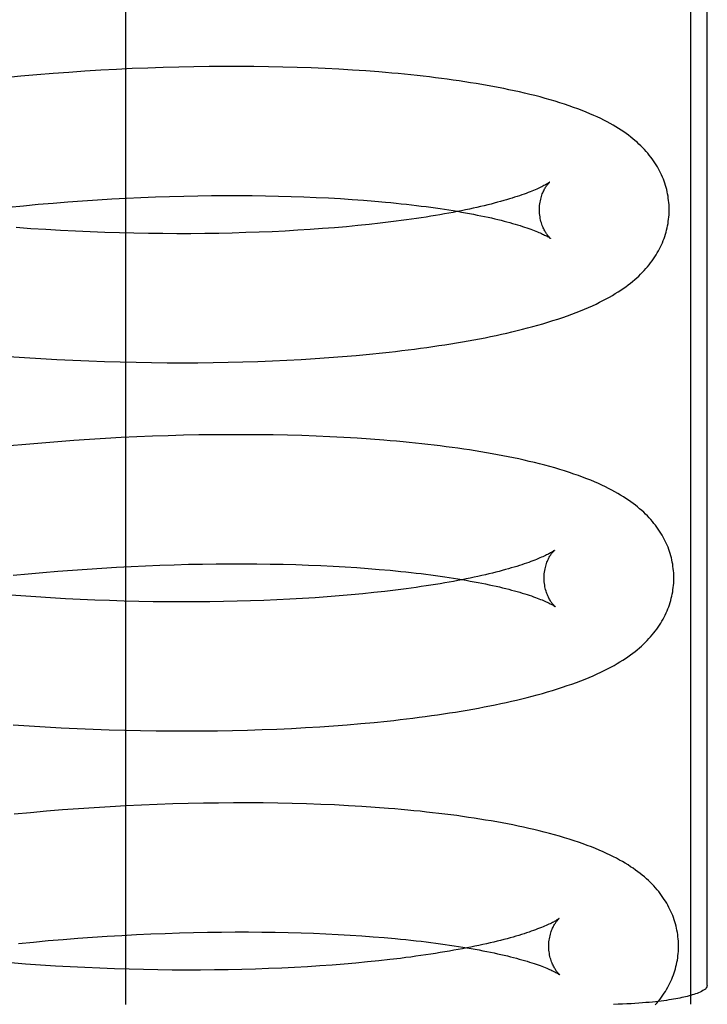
# Model space of a CAD drawing. Header units: inches. Extents: x 0 to 215, y 0 to 139.
# Tile 98 of 115: x 128.196 to 128.302, y 51.674 to 51.826. Entities that reach past the tile are written whole.
import ezdxf

# ---------------------------------------------------------------- set-up
doc = ezdxf.new("R2010")
doc.units = ezdxf.units.IN
doc.header["$LTSCALE"] = 11.804375
doc.header["$MEASUREMENT"] = 0
doc.linetypes.add('HIDDEN', pattern=[0.2, 0.1, -0.1])
doc.layers.add('DEFAULT_2', color=8, linetype='HIDDEN')

msp = doc.modelspace()

# ---------------------------------------------------------------- linework, layer by layer
at = {"layer": 'DEFAULT_2', "color": 8, "linetype": 'HIDDEN'}
for p, q in [((128.21235, 51.67428), (128.21235, 52.04928)), ((128.29941, 52.04925), (128.29941, 51.67431)), ((128.302, 51.67718), (128.302, 52.04638)), ((128.19864, 51.81765), (128.19616, 51.81743)), ((128.20111, 51.81785), (128.19864, 51.81765)), ((128.20357, 51.81803), (128.20111, 51.81785)), ((128.20602, 51.8182), (128.20357, 51.81803)), ((128.20847, 51.81835), (128.20602, 51.8182)), ((128.2109, 51.81848), (128.20847, 51.81835)), ((128.21332, 51.8186), (128.2109, 51.81848)), ((128.21573, 51.81869), (128.21332, 51.8186)), ((128.21812, 51.81878), (128.21573, 51.81869)), ((128.22049, 51.81884), (128.21812, 51.81878)), ((128.22285, 51.81889), (128.22049, 51.81884)), ((128.22519, 51.81893), (128.22285, 51.81889)), ((128.22751, 51.81894), (128.22519, 51.81893)), ((128.22981, 51.81894), (128.22751, 51.81894)), ((128.23208, 51.81893), (128.22981, 51.81894)), ((128.23433, 51.8189), (128.23208, 51.81893)), ((128.23656, 51.81885), (128.23433, 51.8189)), ((128.23876, 51.81879), (128.23656, 51.81885)), ((128.24094, 51.81871), (128.23876, 51.81879)), ((128.24308, 51.81862), (128.24094, 51.81871)), ((128.2452, 51.81851), (128.24308, 51.81862)), ((128.24729, 51.81839), (128.2452, 51.81851)), ((128.24934, 51.81825), (128.24729, 51.81839)), ((128.19616, 51.81743), (128.19369, 51.8172)), ((128.19884, 51.79768), (128.20113, 51.79788)), ((128.20113, 51.79788), (128.20341, 51.79806)), ((128.20341, 51.79806), (128.20568, 51.79822)), ((128.20568, 51.79822), (128.20795, 51.79837)), ((128.20795, 51.79837), (128.2102, 51.7985)), ((128.2102, 51.7985), (128.21244, 51.79862)), ((128.21244, 51.79862), (128.21467, 51.79873)), ((128.21467, 51.79873), (128.21689, 51.79881)), ((128.21689, 51.79881), (128.21908, 51.79889)), ((128.21908, 51.79889), (128.22126, 51.79895)), ((128.22126, 51.79895), (128.22342, 51.79899)), ((128.22342, 51.79899), (128.22556, 51.79902)), ((128.22556, 51.79902), (128.22768, 51.79903)), ((128.22768, 51.79903), (128.22977, 51.79904)), ((128.22977, 51.79904), (128.23183, 51.79902)), ((128.23183, 51.79902), (128.23387, 51.799)), ((128.23387, 51.799), (128.23588, 51.79895)), ((128.23588, 51.79895), (128.23785, 51.7989)), ((128.23785, 51.7989), (128.2398, 51.79883)), ((128.2398, 51.79883), (128.24171, 51.79875)), ((128.24171, 51.79875), (128.24358, 51.79866)), ((128.24358, 51.79866), (128.24542, 51.79855)), ((128.24542, 51.79855), (128.24722, 51.79844)), ((128.24722, 51.79844), (128.24899, 51.79831)), ((128.24899, 51.79831), (128.25071, 51.79817)), ((128.19426, 51.79725), (128.19656, 51.79747)), ((128.19656, 51.79747), (128.19884, 51.79768)), ((128.25156, 51.79477), (128.24986, 51.79458)), ((128.25321, 51.79496), (128.25156, 51.79477)), ((128.19771, 51.79392), (128.19542, 51.79408)), ((128.20001, 51.79378), (128.19771, 51.79392)), ((128.20229, 51.79365), (128.20001, 51.79378)), ((128.20457, 51.79353), (128.20229, 51.79365)), ((128.20684, 51.79343), (128.20457, 51.79353)), ((128.20911, 51.79335), (128.20684, 51.79343)), ((128.21136, 51.79328), (128.20911, 51.79335)), ((128.21359, 51.79323), (128.21136, 51.79328)), ((128.21582, 51.79319), (128.21359, 51.79323)), ((128.21802, 51.79316), (128.21582, 51.79319)), ((128.22021, 51.79315), (128.21802, 51.79316)), ((128.22238, 51.79315), (128.22021, 51.79315)), ((128.22453, 51.79317), (128.22238, 51.79315)), ((128.22666, 51.7932), (128.22453, 51.79317)), ((128.22876, 51.79325), (128.22666, 51.7932)), ((128.23084, 51.79331), (128.22876, 51.79325)), ((128.23289, 51.79338), (128.23084, 51.79331)), ((128.23491, 51.79346), (128.23289, 51.79338)), ((128.2369, 51.79356), (128.23491, 51.79346)), ((128.23886, 51.79367), (128.2369, 51.79356)), ((128.24078, 51.79379), (128.23886, 51.79367)), ((128.24267, 51.79393), (128.24078, 51.79379)), ((128.24453, 51.79407), (128.24267, 51.79393)), ((128.24635, 51.79423), (128.24453, 51.79407)), ((128.24812, 51.7944), (128.24635, 51.79423)), ((128.24986, 51.79458), (128.24812, 51.7944)), ((128.19426, 51.7742), (128.19674, 51.77403)), ((128.19674, 51.77403), (128.19922, 51.77388)), ((128.19922, 51.77388), (128.20169, 51.77374)), ((128.20169, 51.77374), (128.20415, 51.77362)), ((128.20415, 51.77362), (128.20661, 51.77352)), ((128.20661, 51.77352), (128.20906, 51.77343)), ((128.20906, 51.77343), (128.21149, 51.77336)), ((128.2304, 51.77338), (128.23268, 51.77345)), ((128.23268, 51.77345), (128.23493, 51.77354)), ((128.23493, 51.77354), (128.23715, 51.77364)), ((128.23715, 51.77364), (128.23935, 51.77376)), ((128.23935, 51.77376), (128.24152, 51.77389)), ((128.24152, 51.77389), (128.24366, 51.77404)), ((128.24366, 51.77404), (128.24577, 51.7742)), ((128.24577, 51.7742), (128.24786, 51.77438)), ((128.24786, 51.77438), (128.24991, 51.77457)), ((128.24991, 51.77457), (128.25193, 51.77477)), ((128.21149, 51.77336), (128.21391, 51.77331)), ((128.21391, 51.77331), (128.21632, 51.77327)), ((128.21632, 51.77327), (128.21871, 51.77325)), ((128.21871, 51.77325), (128.22109, 51.77324)), ((128.22109, 51.77324), (128.22345, 51.77325)), ((128.22345, 51.77325), (128.22579, 51.77328)), ((128.22579, 51.77328), (128.22811, 51.77332)), ((128.22811, 51.77332), (128.2304, 51.77338)), ((128.20676, 51.76141), (128.20431, 51.76124)), ((128.2092, 51.76156), (128.20676, 51.76141)), ((128.21164, 51.76169), (128.2092, 51.76156)), ((128.21406, 51.7618), (128.21164, 51.76169)), ((128.21646, 51.7619), (128.21406, 51.7618)), ((128.21885, 51.76199), (128.21646, 51.7619)), ((128.22123, 51.76205), (128.21885, 51.76199)), ((128.22359, 51.7621), (128.22123, 51.76205)), ((128.22593, 51.76214), (128.22359, 51.7621)), ((128.22824, 51.76215), (128.22593, 51.76214)), ((128.23054, 51.76215), (128.22824, 51.76215)), ((128.23282, 51.76214), (128.23054, 51.76215)), ((128.23507, 51.76211), (128.23282, 51.76214)), ((128.23729, 51.76206), (128.23507, 51.76211)), ((128.2395, 51.762), (128.23729, 51.76206)), ((128.24167, 51.76192), (128.2395, 51.762)), ((128.24381, 51.76183), (128.24167, 51.76192)), ((128.24593, 51.76172), (128.24381, 51.76183)), ((128.24802, 51.76159), (128.24593, 51.76172)), ((128.25008, 51.76146), (128.24802, 51.76159)), ((128.1969, 51.76064), (128.19442, 51.76041)), ((128.19938, 51.76086), (128.1969, 51.76064)), ((128.20185, 51.76106), (128.19938, 51.76086)), ((128.20431, 51.76124), (128.20185, 51.76106)), ((128.2064, 51.74143), (128.20866, 51.74158)), ((128.20866, 51.74158), (128.21092, 51.74171)), ((128.21092, 51.74171), (128.21316, 51.74183)), ((128.21316, 51.74183), (128.21539, 51.74193)), ((128.21539, 51.74193), (128.2176, 51.74202)), ((128.2176, 51.74202), (128.2198, 51.7421)), ((128.2198, 51.7421), (128.22198, 51.74216)), ((128.22198, 51.74216), (128.22414, 51.7422)), ((128.22414, 51.7422), (128.22628, 51.74223)), ((128.22628, 51.74223), (128.22839, 51.74224)), ((128.22839, 51.74224), (128.23048, 51.74224)), ((128.23048, 51.74224), (128.23255, 51.74223)), ((128.23255, 51.74223), (128.23459, 51.7422)), ((128.23459, 51.7422), (128.23659, 51.74216)), ((128.23659, 51.74216), (128.23857, 51.74211)), ((128.23857, 51.74211), (128.24051, 51.74204)), ((128.24051, 51.74204), (128.24243, 51.74196)), ((128.24243, 51.74196), (128.2443, 51.74187)), ((128.2443, 51.74187), (128.24614, 51.74176)), ((128.24614, 51.74176), (128.24794, 51.74165)), ((128.24794, 51.74165), (128.2497, 51.74152)), ((128.2497, 51.74152), (128.25142, 51.74138)), ((128.19498, 51.74046), (128.19727, 51.74068)), ((128.19727, 51.74068), (128.19956, 51.74089)), ((128.19956, 51.74089), (128.20185, 51.74109)), ((128.20185, 51.74109), (128.20413, 51.74127)), ((128.20413, 51.74127), (128.2064, 51.74143)), ((128.19615, 51.73729), (128.19386, 51.73746)), ((128.19845, 51.73713), (128.19615, 51.73729)), ((128.20074, 51.73698), (128.19845, 51.73713)), ((128.20303, 51.73685), (128.20074, 51.73698)), ((128.24152, 51.737), (128.23959, 51.73688)), ((128.24341, 51.73714), (128.24152, 51.737)), ((128.24526, 51.73728), (128.24341, 51.73714)), ((128.24708, 51.73744), (128.24526, 51.73728)), ((128.24886, 51.73761), (128.24708, 51.73744)), ((128.2506, 51.73779), (128.24886, 51.73761)), ((128.25229, 51.73798), (128.2506, 51.73779)), ((128.25394, 51.73817), (128.25229, 51.73798)), ((128.20531, 51.73674), (128.20303, 51.73685)), ((128.20758, 51.73664), (128.20531, 51.73674)), ((128.20984, 51.73656), (128.20758, 51.73664)), ((128.21209, 51.73649), (128.20984, 51.73656)), ((128.21433, 51.73643), (128.21209, 51.73649)), ((128.21655, 51.73639), (128.21433, 51.73643)), ((128.21876, 51.73637), (128.21655, 51.73639)), ((128.22095, 51.73636), (128.21876, 51.73637)), ((128.22312, 51.73636), (128.22095, 51.73636)), ((128.22527, 51.73638), (128.22312, 51.73636)), ((128.22739, 51.73641), (128.22527, 51.73638)), ((128.2295, 51.73646), (128.22739, 51.73641)), ((128.23157, 51.73652), (128.2295, 51.73646)), ((128.23362, 51.73659), (128.23157, 51.73652)), ((128.23564, 51.73667), (128.23362, 51.73659)), ((128.23763, 51.73677), (128.23564, 51.73667)), ((128.23959, 51.73688), (128.23763, 51.73677)), ((128.19496, 51.71741), (128.19744, 51.71724)), ((128.19744, 51.71724), (128.19992, 51.71709)), ((128.24223, 51.7171), (128.24437, 51.71725)), ((128.24437, 51.71725), (128.24648, 51.71741)), ((128.24648, 51.71741), (128.24857, 51.71759)), ((128.24857, 51.71759), (128.25062, 51.71778)), ((128.25062, 51.71778), (128.25264, 51.71798)), ((128.19992, 51.71709), (128.20239, 51.71695)), ((128.20239, 51.71695), (128.20486, 51.71683)), ((128.20486, 51.71683), (128.20731, 51.71673)), ((128.20731, 51.71673), (128.20976, 51.71664)), ((128.20976, 51.71664), (128.2122, 51.71657)), ((128.2122, 51.71657), (128.21462, 51.71652)), ((128.21462, 51.71652), (128.21703, 51.71648)), ((128.21703, 51.71648), (128.21942, 51.71646)), ((128.21942, 51.71646), (128.2218, 51.71645)), ((128.2218, 51.71645), (128.22415, 51.71646)), ((128.22415, 51.71646), (128.22649, 51.71649)), ((128.22649, 51.71649), (128.22881, 51.71653)), ((128.22881, 51.71653), (128.23111, 51.71658)), ((128.23111, 51.71658), (128.23338, 51.71666)), ((128.23338, 51.71666), (128.23563, 51.71674)), ((128.23563, 51.71674), (128.23786, 51.71685)), ((128.23786, 51.71685), (128.24006, 51.71697)), ((128.24006, 51.71697), (128.24223, 51.7171)), ((128.21718, 51.70511), (128.21477, 51.70501)), ((128.21957, 51.7052), (128.21718, 51.70511)), ((128.22195, 51.70526), (128.21957, 51.7052)), ((128.2243, 51.70531), (128.22195, 51.70526)), ((128.22664, 51.70534), (128.2243, 51.70531)), ((128.22896, 51.70536), (128.22664, 51.70534)), ((128.23126, 51.70536), (128.22896, 51.70536)), ((128.23353, 51.70535), (128.23126, 51.70536)), ((128.23579, 51.70532), (128.23353, 51.70535)), ((128.23801, 51.70527), (128.23579, 51.70532)), ((128.24021, 51.70521), (128.23801, 51.70527)), ((128.24239, 51.70513), (128.24021, 51.70521)), ((128.24453, 51.70504), (128.24239, 51.70513)), ((128.19762, 51.70385), (128.19514, 51.70362)), ((128.20009, 51.70407), (128.19762, 51.70385)), ((128.20256, 51.70427), (128.20009, 51.70407)), ((128.20502, 51.70445), (128.20256, 51.70427)), ((128.20748, 51.70462), (128.20502, 51.70445)), ((128.20992, 51.70477), (128.20748, 51.70462)), ((128.21235, 51.7049), (128.20992, 51.70477)), ((128.21477, 51.70501), (128.21235, 51.7049)), ((128.24665, 51.70493), (128.24453, 51.70504)), ((128.24874, 51.7048), (128.24665, 51.70493)), ((128.25079, 51.70466), (128.24874, 51.7048)), ((128.2206, 51.68531), (128.22278, 51.68537)), ((128.22278, 51.68537), (128.22493, 51.68541)), ((128.22493, 51.68541), (128.22707, 51.68544)), ((128.22707, 51.68544), (128.22918, 51.68545)), ((128.22918, 51.68545), (128.23127, 51.68545)), ((128.23127, 51.68545), (128.23333, 51.68544)), ((128.23333, 51.68544), (128.23537, 51.68541)), ((128.23537, 51.68541), (128.23737, 51.68537)), ((128.23737, 51.68537), (128.23935, 51.68532)), ((128.1958, 51.68368), (128.19809, 51.6839)), ((128.19809, 51.6839), (128.20037, 51.68411)), ((128.20037, 51.68411), (128.20266, 51.6843)), ((128.20266, 51.6843), (128.20494, 51.68448)), ((128.20494, 51.68448), (128.20721, 51.68465)), ((128.20721, 51.68465), (128.20947, 51.68479)), ((128.20947, 51.68479), (128.21172, 51.68493)), ((128.21172, 51.68493), (128.21396, 51.68504)), ((128.21396, 51.68504), (128.21619, 51.68515)), ((128.21619, 51.68515), (128.2184, 51.68524)), ((128.2184, 51.68524), (128.2206, 51.68531)), ((128.23935, 51.68532), (128.24129, 51.68525)), ((128.24129, 51.68525), (128.2432, 51.68517)), ((128.2432, 51.68517), (128.24508, 51.68507)), ((128.24508, 51.68507), (128.24691, 51.68497)), ((128.24691, 51.68497), (128.24871, 51.68485)), ((128.24871, 51.68485), (128.25047, 51.68472)), ((128.25047, 51.68472), (128.25219, 51.68458)), ((128.24959, 51.68082), (128.24782, 51.68065)), ((128.25133, 51.681), (128.24959, 51.68082)), ((128.25303, 51.68119), (128.25133, 51.681)), ((128.25468, 51.68138), (128.25303, 51.68119)), ((128.19689, 51.6805), (128.19459, 51.68067)), ((128.19918, 51.68034), (128.19689, 51.6805)), ((128.20148, 51.68019), (128.19918, 51.68034)), ((128.20376, 51.68006), (128.20148, 51.68019)), ((128.20604, 51.67995), (128.20376, 51.68006)), ((128.20831, 51.67985), (128.20604, 51.67995)), ((128.21058, 51.67977), (128.20831, 51.67985)), ((128.21283, 51.6797), (128.21058, 51.67977)), ((128.21507, 51.67964), (128.21283, 51.6797)), ((128.21729, 51.6796), (128.21507, 51.67964)), ((128.2195, 51.67958), (128.21729, 51.6796)), ((128.22169, 51.67957), (128.2195, 51.67958)), ((128.22385, 51.67957), (128.22169, 51.67957)), ((128.226, 51.67959), (128.22385, 51.67957)), ((128.22813, 51.67962), (128.226, 51.67959)), ((128.23023, 51.67967), (128.22813, 51.67962)), ((128.23231, 51.67973), (128.23023, 51.67967)), ((128.23436, 51.6798), (128.23231, 51.67973)), ((128.23638, 51.67988), (128.23436, 51.6798)), ((128.23837, 51.67998), (128.23638, 51.67988)), ((128.24033, 51.68009), (128.23837, 51.67998)), ((128.24225, 51.68021), (128.24033, 51.68009)), ((128.24415, 51.68035), (128.24225, 51.68021)), ((128.246, 51.68049), (128.24415, 51.68035)), ((128.24782, 51.68065), (128.246, 51.68049))]:
    msp.add_line(p, q, dxfattribs=at)
for points in [[(128.29612, 51.797), (128.29611, 51.79728), (128.2961, 51.79762), (128.29607, 51.79795), (128.29604, 51.79829), (128.29599, 51.79862), (128.29594, 51.79896), (128.29588, 51.79929), (128.29581, 51.79962), (128.29574, 51.79995), (128.29565, 51.80028), (128.29555, 51.8006), (128.29545, 51.80093), (128.29534, 51.80125), (128.29522, 51.80157), (128.29509, 51.80189), (128.29495, 51.8022), (128.2948, 51.80252), (128.29464, 51.80283), (128.29448, 51.80314), (128.2943, 51.80345), (128.29412, 51.80376), (128.29392, 51.80406), (128.29372, 51.80437), (128.29351, 51.80467), (128.29329, 51.80497), (128.29306, 51.80526), (128.29282, 51.80555), (128.29256, 51.80584), (128.2923, 51.80613), (128.29204, 51.80641), (128.29176, 51.80669), (128.29146, 51.80697), (128.29116, 51.80725), (128.29085, 51.80752), (128.29053, 51.80779), (128.2902, 51.80806), (128.28985, 51.80832), (128.28949, 51.80859), (128.28912, 51.80885), (128.28874, 51.80911), (128.28833, 51.80937), (128.28792, 51.80962), (128.28748, 51.80988), (128.28703, 51.81013), (128.28656, 51.81039), (128.28607, 51.81065), (128.28556, 51.8109), (128.28503, 51.81115), (128.28448, 51.8114), (128.2839, 51.81165), (128.28331, 51.8119), (128.28269, 51.81215), (128.28205, 51.81239), (128.28139, 51.81263), (128.28071, 51.81287), (128.28, 51.81311), (128.27927, 51.81334), (128.27853, 51.81357), (128.27777, 51.8138), (128.27699, 51.81402), (128.27621, 51.81423), (128.27542, 51.81444), (128.27462, 51.81463), (128.27383, 51.81482), (128.27303, 51.81501), (128.27222, 51.81519), (128.27141, 51.81536), (128.2706, 51.81553), (128.26977, 51.81569), (128.26893, 51.81585), (128.26808, 51.816), (128.26723, 51.81616), (128.26636, 51.8163), (128.26549, 51.81644), (128.26461, 51.81658), (128.26372, 51.81671), (128.26282, 51.81684), (128.26191, 51.81697), (128.261, 51.81709), (128.26007, 51.81721), (128.25914, 51.81732), (128.2582, 51.81743), (128.25725, 51.81754), (128.25629, 51.81764), (128.25532, 51.81774), (128.25435, 51.81783), (128.25336, 51.81792), (128.25237, 51.81801), (128.25137, 51.81809), (128.24934, 51.81825)], [(128.27771, 51.80111), (128.2777, 51.80111), (128.27768, 51.80109), (128.27766, 51.80107), (128.27762, 51.80104), (128.27758, 51.80101), (128.27752, 51.80097), (128.27745, 51.80093), (128.27738, 51.80088), (128.27729, 51.80083), (128.27719, 51.80077), (128.27707, 51.8007), (128.27695, 51.80063), (128.27681, 51.80056), (128.27666, 51.80048), (128.2765, 51.8004), (128.27632, 51.80031), (128.27613, 51.80022), (128.27592, 51.80012), (128.2757, 51.80003), (128.27547, 51.79992), (128.27522, 51.79982), (128.27496, 51.79971), (128.27468, 51.7996), (128.27438, 51.79948), (128.27407, 51.79937), (128.27375, 51.79925), (128.27341, 51.79913), (128.27305, 51.79901), (128.27268, 51.79888), (128.27229, 51.79876), (128.27189, 51.79863), (128.27148, 51.7985), (128.27104, 51.79837), (128.2706, 51.79825), (128.27013, 51.79812), (128.26966, 51.79799), (128.26916, 51.79785), (128.26866, 51.79772), (128.26814, 51.79759), (128.2676, 51.79746), (128.26705, 51.79733), (128.26648, 51.7972), (128.26591, 51.79707), (128.26531, 51.79695), (128.2647, 51.79682), (128.26408, 51.79669), (128.26345, 51.79657), (128.2628, 51.79644), (128.26214, 51.79632), (128.26146, 51.79619), (128.26077, 51.79607), (128.26007, 51.79595), (128.25936, 51.79584), (128.25863, 51.79572), (128.25789, 51.79561), (128.25714, 51.79549), (128.25638, 51.79538), (128.2556, 51.79528), (128.25482, 51.79517), (128.25402, 51.79506), (128.25321, 51.79496)], [(128.27612, 51.79674), (128.27612, 51.79699), (128.27613, 51.79725), (128.27615, 51.79751), (128.27618, 51.79776), (128.27622, 51.79801), (128.27626, 51.79824), (128.27631, 51.79847), (128.27637, 51.79869), (128.27643, 51.7989), (128.2765, 51.79909), (128.27656, 51.79928), (128.27663, 51.79946), (128.27671, 51.79962), (128.27678, 51.79978), (128.27685, 51.79992), (128.27692, 51.80006), (128.277, 51.80018), (128.27707, 51.8003), (128.27714, 51.80041), (128.2772, 51.80051), (128.27727, 51.8006), (128.27733, 51.80068), (128.27739, 51.80076), (128.27744, 51.80083), (128.27749, 51.80089), (128.27754, 51.80094), (128.27758, 51.80099), (128.27762, 51.80102), (128.27765, 51.80106), (128.27768, 51.80108), (128.2777, 51.8011), (128.27771, 51.80111), (128.27771, 51.80111)], [(128.25071, 51.79817), (128.25238, 51.79802), (128.25321, 51.79794), (128.25402, 51.79786), (128.25482, 51.79777), (128.25561, 51.79769), (128.25638, 51.7976), (128.25715, 51.79751), (128.2579, 51.79741), (128.25864, 51.79732), (128.25937, 51.79722), (128.26009, 51.79712), (128.26079, 51.79702), (128.26148, 51.79692), (128.26216, 51.79681), (128.26283, 51.7967), (128.26348, 51.7966), (128.26411, 51.79649), (128.26474, 51.79637), (128.26535, 51.79626), (128.26594, 51.79615), (128.26653, 51.79603), (128.26709, 51.79592), (128.26765, 51.7958), (128.26819, 51.79569), (128.26871, 51.79557), (128.26922, 51.79545), (128.26971, 51.79533), (128.27019, 51.79521), (128.27066, 51.7951), (128.27111, 51.79498), (128.27154, 51.79486), (128.27196, 51.79474), (128.27237, 51.79463), (128.27275, 51.79451), (128.27313, 51.7944), (128.27349, 51.79428), (128.27383, 51.79417), (128.27416, 51.79406), (128.27447, 51.79395), (128.27477, 51.79385), (128.27505, 51.79374), (128.27531, 51.79364), (128.27556, 51.79354), (128.2758, 51.79345), (128.27602, 51.79335), (128.27623, 51.79326), (128.27642, 51.79318), (128.2766, 51.7931), (128.27676, 51.79302), (128.27692, 51.79294), (128.27706, 51.79287), (128.27718, 51.79281), (128.27729, 51.79274), (128.2774, 51.79269), (128.27749, 51.79264), (128.27756, 51.79259), (128.27763, 51.79255), (128.27769, 51.79251), (128.27773, 51.79248), (128.27777, 51.79246), (128.2778, 51.79244), (128.2778, 51.79243)], [(128.25193, 51.77477), (128.25293, 51.77488), (128.25392, 51.775), (128.2549, 51.77511), (128.25587, 51.77523), (128.25684, 51.77535), (128.25779, 51.77548), (128.25874, 51.77561), (128.25968, 51.77574), (128.26061, 51.77588), (128.26153, 51.77602), (128.26244, 51.77617), (128.26334, 51.77631), (128.26424, 51.77647), (128.26513, 51.77662), (128.266, 51.77678), (128.26687, 51.77695), (128.26773, 51.77711), (128.26858, 51.77729), (128.26942, 51.77746), (128.27025, 51.77764), (128.27107, 51.77782), (128.27188, 51.77801), (128.27269, 51.77821), (128.27349, 51.7784), (128.27429, 51.77861), (128.27508, 51.77882), (128.27587, 51.77904), (128.27665, 51.77927), (128.27743, 51.7795), (128.2782, 51.77974), (128.27896, 51.77998), (128.2797, 51.78023), (128.28042, 51.78048), (128.28112, 51.78074), (128.2818, 51.78099), (128.28245, 51.78125), (128.28308, 51.78151), (128.28369, 51.78177), (128.28428, 51.78204), (128.28484, 51.7823), (128.28539, 51.78257), (128.28591, 51.78283), (128.28642, 51.7831), (128.2869, 51.78337), (128.28737, 51.78363), (128.28781, 51.7839), (128.28824, 51.78417), (128.28865, 51.78443), (128.28904, 51.7847), (128.28942, 51.78497), (128.28979, 51.78524), (128.29014, 51.78551), (128.29048, 51.78579), (128.2908, 51.78606), (128.29112, 51.78634), (128.29142, 51.78662), (128.29172, 51.7869), (128.292, 51.78719), (128.29227, 51.78748), (128.29254, 51.78777), (128.29279, 51.78806), (128.29303, 51.78836), (128.29326, 51.78866), (128.29349, 51.78896), (128.2937, 51.78926), (128.29391, 51.78957), (128.2941, 51.78987), (128.29429, 51.79018), (128.29447, 51.7905), (128.29463, 51.79081), (128.29479, 51.79112), (128.29494, 51.79144), (128.29508, 51.79176), (128.29521, 51.79208), (128.29533, 51.7924), (128.29544, 51.79272), (128.29555, 51.79305), (128.29564, 51.79338), (128.29573, 51.7937), (128.29581, 51.79403), (128.29588, 51.79436), (128.29594, 51.7947), (128.29599, 51.79503), (128.29604, 51.79537), (128.29607, 51.7957), (128.2961, 51.79604), (128.29611, 51.79637), (128.29612, 51.79671), (128.29612, 51.797)], [(128.2778, 51.79243), (128.27781, 51.79242), (128.27782, 51.79242), (128.27782, 51.79242), (128.2778, 51.79243), (128.27778, 51.79245), (128.27776, 51.79247), (128.27773, 51.7925), (128.27769, 51.79254), (128.27764, 51.79259), (128.2776, 51.79264), (128.27754, 51.7927), (128.27749, 51.79277), (128.27742, 51.79284), (128.27736, 51.79292), (128.27729, 51.79301), (128.27722, 51.79311), (128.27715, 51.79322), (128.27708, 51.79333), (128.277, 51.79346), (128.27693, 51.79359), (128.27685, 51.79374), (128.27677, 51.79389), (128.2767, 51.79406), (128.27662, 51.79423), (128.27655, 51.79442), (128.27648, 51.79461), (128.27641, 51.79482), (128.27635, 51.79504), (128.2763, 51.79526), (128.27625, 51.7955), (128.27621, 51.79574), (128.27617, 51.79599), (128.27614, 51.79624), (128.27613, 51.79651), (128.27612, 51.79674)], [(128.29684, 51.74021), (128.29683, 51.74049), (128.29682, 51.74083), (128.29679, 51.74116), (128.29676, 51.7415), (128.29671, 51.74183), (128.29666, 51.74216), (128.2966, 51.7425), (128.29653, 51.74283), (128.29646, 51.74316), (128.29637, 51.74348), (128.29627, 51.74381), (128.29617, 51.74414), (128.29606, 51.74446), (128.29594, 51.74478), (128.29581, 51.7451), (128.29567, 51.74541), (128.29552, 51.74573), (128.29536, 51.74604), (128.2952, 51.74635), (128.29502, 51.74666), (128.29484, 51.74697), (128.29464, 51.74727), (128.29444, 51.74758), (128.29423, 51.74788), (128.29401, 51.74817), (128.29378, 51.74847), (128.29354, 51.74876), (128.29329, 51.74905), (128.29303, 51.74934), (128.29276, 51.74962), (128.29248, 51.7499), (128.29219, 51.75018), (128.29188, 51.75046), (128.29157, 51.75073), (128.29125, 51.751), (128.29092, 51.75127), (128.29057, 51.75153), (128.29021, 51.7518), (128.28984, 51.75206), (128.28946, 51.75232), (128.28906, 51.75257), (128.28864, 51.75283), (128.28821, 51.75309), (128.28775, 51.75334), (128.28728, 51.7536), (128.28679, 51.75385), (128.28628, 51.75411), (128.28575, 51.75436), (128.2852, 51.75461), (128.28463, 51.75486), (128.28403, 51.75511), (128.28342, 51.75535), (128.28278, 51.7556), (128.28212, 51.75584), (128.28143, 51.75608), (128.28073, 51.75632), (128.28, 51.75655), (128.27925, 51.75678), (128.27849, 51.75701), (128.27772, 51.75723), (128.27693, 51.75744), (128.27614, 51.75764), (128.27535, 51.75784), (128.27455, 51.75803), (128.27375, 51.75822), (128.27294, 51.7584), (128.27213, 51.75857), (128.27131, 51.75874), (128.27049, 51.7589), (128.26966, 51.75906), (128.26881, 51.75921), (128.26796, 51.75936), (128.2671, 51.75951), (128.26622, 51.75965), (128.26534, 51.75979), (128.26445, 51.75992), (128.26355, 51.76005), (128.26264, 51.76018), (128.26173, 51.7603), (128.2608, 51.76042), (128.25987, 51.76053), (128.25893, 51.76064), (128.25798, 51.76075), (128.25702, 51.76085), (128.25605, 51.76095), (128.25508, 51.76104), (128.25409, 51.76113), (128.2531, 51.76122), (128.2521, 51.7613), (128.25008, 51.76146)], [(128.27843, 51.74432), (128.27842, 51.74431), (128.27841, 51.7443), (128.27838, 51.74428), (128.27834, 51.74425), (128.2783, 51.74422), (128.27824, 51.74418), (128.27818, 51.74414), (128.2781, 51.74409), (128.27801, 51.74404), (128.27791, 51.74398), (128.2778, 51.74391), (128.27767, 51.74384), (128.27754, 51.74377), (128.27739, 51.74369), (128.27722, 51.74361), (128.27704, 51.74352), (128.27685, 51.74343), (128.27665, 51.74333), (128.27643, 51.74324), (128.27619, 51.74313), (128.27595, 51.74303), (128.27568, 51.74292), (128.2754, 51.74281), (128.27511, 51.7427), (128.2748, 51.74258), (128.27447, 51.74246), (128.27413, 51.74234), (128.27378, 51.74222), (128.27341, 51.74209), (128.27302, 51.74197), (128.27262, 51.74184), (128.2722, 51.74171), (128.27177, 51.74159), (128.27133, 51.74146), (128.27086, 51.74133), (128.27039, 51.7412), (128.26989, 51.74107), (128.26939, 51.74094), (128.26887, 51.7408), (128.26833, 51.74067), (128.26778, 51.74054), (128.26722, 51.74041), (128.26664, 51.74029), (128.26604, 51.74016), (128.26544, 51.74003), (128.26481, 51.7399), (128.26418, 51.73978), (128.26353, 51.73965), (128.26287, 51.73953), (128.26219, 51.73941), (128.26151, 51.73929), (128.26081, 51.73917), (128.26009, 51.73905), (128.25937, 51.73893), (128.25863, 51.73882), (128.25788, 51.73871), (128.25711, 51.73859), (128.25634, 51.73849), (128.25555, 51.73838), (128.25475, 51.73828), (128.25394, 51.73817)], [(128.27684, 51.73995), (128.27684, 51.74019), (128.27685, 51.74045), (128.27687, 51.74071), (128.2769, 51.74096), (128.27694, 51.7412), (128.27698, 51.74144), (128.27703, 51.74167), (128.27709, 51.74189), (128.27715, 51.74209), (128.27721, 51.74229), (128.27728, 51.74248), (128.27735, 51.74266), (128.27742, 51.74282), (128.2775, 51.74298), (128.27757, 51.74313), (128.27764, 51.74326), (128.27771, 51.74339), (128.27779, 51.74351), (128.27785, 51.74362), (128.27792, 51.74372), (128.27799, 51.74381), (128.27805, 51.74389), (128.27811, 51.74397), (128.27816, 51.74403), (128.27821, 51.74409), (128.27826, 51.74415), (128.2783, 51.74419), (128.27834, 51.74423), (128.27837, 51.74426), (128.2784, 51.74429), (128.27842, 51.74431), (128.27843, 51.74432), (128.27843, 51.74432)], [(128.25142, 51.74138), (128.2531, 51.74123), (128.25393, 51.74115), (128.25474, 51.74107), (128.25554, 51.74098), (128.25633, 51.7409), (128.2571, 51.74081), (128.25787, 51.74072), (128.25862, 51.74062), (128.25936, 51.74053), (128.26009, 51.74043), (128.26081, 51.74033), (128.26151, 51.74023), (128.2622, 51.74012), (128.26288, 51.74002), (128.26354, 51.73991), (128.26419, 51.7398), (128.26483, 51.73969), (128.26546, 51.73958), (128.26607, 51.73947), (128.26666, 51.73936), (128.26724, 51.73924), (128.26781, 51.73913), (128.26837, 51.73901), (128.2689, 51.73889), (128.26943, 51.73878), (128.26994, 51.73866), (128.27043, 51.73854), (128.27091, 51.73842), (128.27138, 51.73831), (128.27183, 51.73819), (128.27226, 51.73807), (128.27268, 51.73795), (128.27309, 51.73784), (128.27347, 51.73772), (128.27385, 51.73761), (128.27421, 51.73749), (128.27455, 51.73738), (128.27488, 51.73727), (128.27519, 51.73716), (128.27549, 51.73706), (128.27577, 51.73695), (128.27603, 51.73685), (128.27628, 51.73675), (128.27652, 51.73666), (128.27674, 51.73656), (128.27695, 51.73647), (128.27714, 51.73639), (128.27732, 51.7363), (128.27749, 51.73623), (128.27764, 51.73615), (128.27778, 51.73608), (128.2779, 51.73601), (128.27801, 51.73595), (128.27812, 51.7359), (128.27821, 51.73584), (128.27828, 51.7358), (128.27835, 51.73576), (128.27841, 51.73572), (128.27845, 51.73569), (128.27849, 51.73566), (128.27852, 51.73564), (128.27852, 51.73564)], [(128.25264, 51.71798), (128.25364, 51.71809), (128.25463, 51.7182), (128.25561, 51.71832), (128.25658, 51.71844), (128.25755, 51.71856), (128.2585, 51.71869), (128.25945, 51.71882), (128.26039, 51.71895), (128.26132, 51.71909), (128.26224, 51.71923), (128.26315, 51.71937), (128.26406, 51.71952), (128.26495, 51.71967), (128.26584, 51.71983), (128.26672, 51.71999), (128.26759, 51.72015), (128.26845, 51.72032), (128.26929, 51.72049), (128.27014, 51.72067), (128.27096, 51.72085), (128.27179, 51.72103), (128.2726, 51.72122), (128.2734, 51.72141), (128.27421, 51.72161), (128.275, 51.72182), (128.27579, 51.72203), (128.27658, 51.72225), (128.27737, 51.72247), (128.27815, 51.72271), (128.27892, 51.72294), (128.27967, 51.72319), (128.28041, 51.72344), (128.28113, 51.72369), (128.28183, 51.72394), (128.28251, 51.7242), (128.28317, 51.72446), (128.2838, 51.72472), (128.28441, 51.72498), (128.285, 51.72524), (128.28556, 51.72551), (128.28611, 51.72577), (128.28663, 51.72604), (128.28714, 51.72631), (128.28762, 51.72657), (128.28809, 51.72684), (128.28853, 51.72711), (128.28896, 51.72738), (128.28937, 51.72764), (128.28976, 51.72791), (128.29014, 51.72818), (128.2905, 51.72845), (128.29086, 51.72872), (128.2912, 51.72899), (128.29152, 51.72927), (128.29184, 51.72955), (128.29214, 51.72983), (128.29244, 51.73011), (128.29272, 51.7304), (128.29299, 51.73069), (128.29326, 51.73098), (128.29351, 51.73127), (128.29375, 51.73157), (128.29398, 51.73186), (128.29421, 51.73216), (128.29442, 51.73247), (128.29463, 51.73277), (128.29482, 51.73308), (128.29501, 51.73339), (128.29518, 51.7337), (128.29535, 51.73402), (128.29551, 51.73433), (128.29566, 51.73465), (128.2958, 51.73497), (128.29593, 51.73529), (128.29605, 51.73561), (128.29616, 51.73593), (128.29627, 51.73626), (128.29636, 51.73658), (128.29645, 51.73691), (128.29653, 51.73724), (128.2966, 51.73757), (128.29666, 51.73791), (128.29671, 51.73824), (128.29676, 51.73857), (128.29679, 51.73891), (128.29682, 51.73924), (128.29683, 51.73958), (128.29684, 51.73992), (128.29684, 51.74021)], [(128.27852, 51.73564), (128.27853, 51.73563), (128.27854, 51.73562), (128.27854, 51.73563), (128.27852, 51.73564), (128.2785, 51.73566), (128.27848, 51.73568), (128.27845, 51.73571), (128.27841, 51.73575), (128.27836, 51.7358), (128.27832, 51.73585), (128.27826, 51.73591), (128.27821, 51.73597), (128.27814, 51.73605), (128.27808, 51.73613), (128.27801, 51.73622), (128.27794, 51.73632), (128.27787, 51.73643), (128.2778, 51.73654), (128.27772, 51.73667), (128.27765, 51.7368), (128.27757, 51.73695), (128.27749, 51.7371), (128.27742, 51.73727), (128.27734, 51.73744), (128.27727, 51.73763), (128.2772, 51.73782), (128.27714, 51.73803), (128.27707, 51.73825), (128.27702, 51.73847), (128.27697, 51.7387), (128.27693, 51.73895), (128.27689, 51.7392), (128.27686, 51.73945), (128.27685, 51.73971), (128.27684, 51.73995)], [(128.29756, 51.68341), (128.29755, 51.6837), (128.29754, 51.68404), (128.29751, 51.68437), (128.29748, 51.68471), (128.29743, 51.68504), (128.29738, 51.68537), (128.29732, 51.68571), (128.29725, 51.68604), (128.29718, 51.68637), (128.29709, 51.68669), (128.29699, 51.68702), (128.29689, 51.68734), (128.29678, 51.68767), (128.29666, 51.68799), (128.29653, 51.68831), (128.29639, 51.68862), (128.29624, 51.68894), (128.29608, 51.68925), (128.29592, 51.68956), (128.29574, 51.68987), (128.29556, 51.69018), (128.29537, 51.69048), (128.29516, 51.69078), (128.29495, 51.69109), (128.29473, 51.69138), (128.2945, 51.69168), (128.29426, 51.69197), (128.29401, 51.69226), (128.29375, 51.69255), (128.29348, 51.69283), (128.2932, 51.69311), (128.29291, 51.69339), (128.29261, 51.69367), (128.29229, 51.69394), (128.29197, 51.69421), (128.29164, 51.69448), (128.29129, 51.69474), (128.29093, 51.695), (128.29056, 51.69527), (128.29018, 51.69552), (128.28978, 51.69578), (128.28936, 51.69604), (128.28893, 51.6963), (128.28847, 51.69655), (128.288, 51.69681), (128.28751, 51.69706), (128.287, 51.69732), (128.28647, 51.69757), (128.28592, 51.69782), (128.28535, 51.69807), (128.28475, 51.69832), (128.28414, 51.69856), (128.2835, 51.69881), (128.28284, 51.69905), (128.28215, 51.69929), (128.28145, 51.69953), (128.28072, 51.69976), (128.27997, 51.69999), (128.27921, 51.70022), (128.27844, 51.70043), (128.27765, 51.70065), (128.27686, 51.70085), (128.27607, 51.70105), (128.27527, 51.70124), (128.27447, 51.70143), (128.27366, 51.70161), (128.27285, 51.70178), (128.27203, 51.70195), (128.27121, 51.70211), (128.27037, 51.70227), (128.26953, 51.70242), (128.26868, 51.70257), (128.26781, 51.70272), (128.26694, 51.70286), (128.26606, 51.703), (128.26517, 51.70313), (128.26427, 51.70326), (128.26336, 51.70339), (128.26245, 51.70351), (128.26152, 51.70362), (128.26059, 51.70374), (128.25965, 51.70385), (128.2587, 51.70395), (128.25774, 51.70406), (128.25677, 51.70415), (128.2558, 51.70425), (128.25481, 51.70434), (128.25382, 51.70443), (128.25282, 51.70451), (128.25079, 51.70466)], [(128.27915, 51.68753), (128.27914, 51.68752), (128.27913, 51.68751), (128.2791, 51.68749), (128.27906, 51.68746), (128.27902, 51.68743), (128.27896, 51.68739), (128.2789, 51.68735), (128.27882, 51.6873), (128.27873, 51.68725), (128.27863, 51.68719), (128.27852, 51.68712), (128.2784, 51.68706), (128.27826, 51.68698), (128.27811, 51.6869), (128.27795, 51.68682), (128.27777, 51.68673), (128.27758, 51.68664), (128.27737, 51.68655), (128.27715, 51.68645), (128.27692, 51.68635), (128.27667, 51.68624), (128.27641, 51.68613), (128.27613, 51.68602), (128.27584, 51.68591), (128.27553, 51.68579), (128.2752, 51.68567), (128.27486, 51.68555), (128.27451, 51.68543), (128.27414, 51.68531), (128.27375, 51.68518), (128.27335, 51.68505), (128.27293, 51.68493), (128.2725, 51.6848), (128.27205, 51.68467), (128.27159, 51.68454), (128.27112, 51.68441), (128.27063, 51.68428), (128.27012, 51.68415), (128.2696, 51.68402), (128.26906, 51.68389), (128.26851, 51.68376), (128.26795, 51.68363), (128.26737, 51.6835), (128.26677, 51.68337), (128.26617, 51.68324), (128.26555, 51.68311), (128.26491, 51.68299), (128.26426, 51.68286), (128.2636, 51.68274), (128.26293, 51.68262), (128.26224, 51.6825), (128.26154, 51.68238), (128.26083, 51.68226), (128.2601, 51.68214), (128.25936, 51.68203), (128.25861, 51.68192), (128.25785, 51.68181), (128.25707, 51.6817), (128.25629, 51.68159), (128.25549, 51.68149), (128.25468, 51.68138)], [(128.27756, 51.68316), (128.27756, 51.6834), (128.27757, 51.68366), (128.27759, 51.68392), (128.27762, 51.68417), (128.27766, 51.68441), (128.2777, 51.68465), (128.27775, 51.68488), (128.27781, 51.68509), (128.27787, 51.6853), (128.27793, 51.6855), (128.278, 51.68569), (128.27807, 51.68587), (128.27814, 51.68603), (128.27822, 51.68619), (128.27829, 51.68634), (128.27836, 51.68647), (128.27843, 51.6866), (128.2785, 51.68671), (128.27857, 51.68682), (128.27864, 51.68692), (128.2787, 51.68701), (128.27877, 51.6871), (128.27883, 51.68717), (128.27888, 51.68724), (128.27893, 51.6873), (128.27898, 51.68736), (128.27902, 51.6874), (128.27906, 51.68744), (128.27909, 51.68747), (128.27912, 51.6875), (128.27914, 51.68752), (128.27915, 51.68753), (128.27915, 51.68753)], [(128.25219, 51.68458), (128.25387, 51.68443), (128.25469, 51.68435), (128.2555, 51.68427), (128.2563, 51.68419), (128.25709, 51.6841), (128.25786, 51.68401), (128.25863, 51.68392), (128.25938, 51.68383), (128.26012, 51.68373), (128.26085, 51.68363), (128.26156, 51.68353), (128.26226, 51.68343), (128.26295, 51.68333), (128.26363, 51.68322), (128.26429, 51.68312), (128.26494, 51.68301), (128.26558, 51.6829), (128.2662, 51.68279), (128.26681, 51.68268), (128.26741, 51.68256), (128.26799, 51.68245), (128.26856, 51.68233), (128.26911, 51.68222), (128.26965, 51.6821), (128.27017, 51.68198), (128.27068, 51.68186), (128.27117, 51.68175), (128.27165, 51.68163), (128.27212, 51.68151), (128.27256, 51.68139), (128.273, 51.68127), (128.27342, 51.68116), (128.27382, 51.68104), (128.27421, 51.68093), (128.27458, 51.68081), (128.27494, 51.6807), (128.27528, 51.68059), (128.27561, 51.68048), (128.27592, 51.68037), (128.27621, 51.68026), (128.27649, 51.68016), (128.27676, 51.68006), (128.27701, 51.67996), (128.27725, 51.67986), (128.27747, 51.67977), (128.27767, 51.67968), (128.27787, 51.67959), (128.27804, 51.67951), (128.27821, 51.67943), (128.27836, 51.67936), (128.2785, 51.67929), (128.27862, 51.67922), (128.27874, 51.67916), (128.27884, 51.6791), (128.27893, 51.67905), (128.27901, 51.679), (128.27907, 51.67896), (128.27913, 51.67893), (128.27917, 51.6789), (128.27921, 51.67887), (128.27924, 51.67885), (128.27924, 51.67885)], [(128.27924, 51.67885), (128.27925, 51.67884), (128.27926, 51.67883), (128.27926, 51.67884), (128.27924, 51.67885), (128.27922, 51.67887), (128.2792, 51.67889), (128.27917, 51.67892), (128.27913, 51.67896), (128.27908, 51.67901), (128.27903, 51.67906), (128.27898, 51.67912), (128.27892, 51.67918), (128.27886, 51.67926), (128.2788, 51.67934), (128.27873, 51.67943), (128.27866, 51.67953), (128.27859, 51.67964), (128.27852, 51.67975), (128.27844, 51.67988), (128.27837, 51.68001), (128.27829, 51.68016), (128.27821, 51.68031), (128.27814, 51.68048), (128.27806, 51.68065), (128.27799, 51.68084), (128.27792, 51.68103), (128.27786, 51.68124), (128.27779, 51.68145), (128.27774, 51.68168), (128.27769, 51.68191), (128.27765, 51.68216), (128.27761, 51.68241), (128.27759, 51.68266), (128.27757, 51.68292), (128.27756, 51.68316)], [(128.29398, 51.67419), (128.29423, 51.67448), (128.29447, 51.67478), (128.29471, 51.67508), (128.29493, 51.67538), (128.29514, 51.67568), (128.29535, 51.67599), (128.29554, 51.67629), (128.29573, 51.6766), (128.29591, 51.67692), (128.29607, 51.67723), (128.29623, 51.67754), (128.29638, 51.67786), (128.29652, 51.67818), (128.29665, 51.6785), (128.29677, 51.67882), (128.29688, 51.67914), (128.29699, 51.67947), (128.29708, 51.67979), (128.29717, 51.68012), (128.29725, 51.68045), (128.29732, 51.68078), (128.29738, 51.68112), (128.29743, 51.68145), (128.29748, 51.68178), (128.29751, 51.68212), (128.29754, 51.68245), (128.29755, 51.68279), (128.29756, 51.68313), (128.29756, 51.68341)], [(128.302, 51.67718), (128.30194, 51.67698), (128.30184, 51.67681), (128.3017, 51.67665), (128.30152, 51.67652), (128.30133, 51.6764), (128.30112, 51.67628), (128.3009, 51.67617), (128.30066, 51.67607), (128.30042, 51.67597), (128.30018, 51.67589), (128.29994, 51.6758), (128.29969, 51.67573), (128.29944, 51.67565), (128.29918, 51.67558), (128.29892, 51.67551), (128.29864, 51.67545), (128.29836, 51.67538), (128.29807, 51.67532), (128.29777, 51.67525), (128.29746, 51.67519), (128.29714, 51.67513), (128.29681, 51.67507), (128.29646, 51.67502), (128.29609, 51.67496), (128.29571, 51.6749), (128.29531, 51.67485), (128.2949, 51.67479), (128.29447, 51.67474), (128.29401, 51.67469), (128.29354, 51.67464), (128.29305, 51.67459), (128.29253, 51.67455), (128.29199, 51.6745), (128.29143, 51.67446), (128.29085, 51.67442), (128.29024, 51.67439), (128.2896, 51.67436), (128.28894, 51.67433), (128.28825, 51.67431), (128.28753, 51.67429)]]:
    msp.add_lwpolyline(points, dxfattribs=at)

doc.saveas('drawing.dxf')
